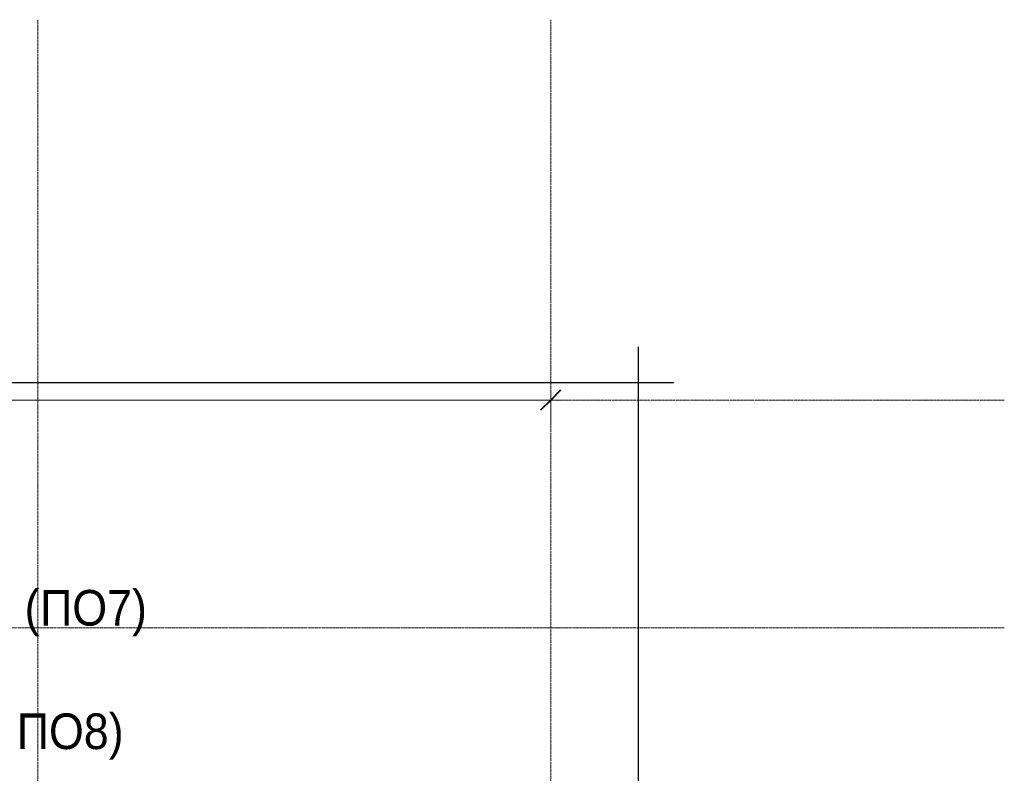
# Model space of a CAD drawing. Header units: millimetres. Extents: x 2030 to 93988, y -10431 to 40770.
# Tile 54 of 54: x 87077 to 93988, y 35479 to 40770. Entities that reach past the tile are written whole.
import ezdxf

# ---------------------------------------------------------------- set-up
doc = ezdxf.new("R2010")
doc.units = ezdxf.units.MM
doc.linetypes.add('ADSK_Линия сетки', pattern=[25, 20, -2.5, 0, -2.5])
doc.linetypes.add('Линия сетки', pattern=[25, 20, -2.5, 0, -2.5])
for name, color, linetype, lineweight in [('Оси', 7, 'Continuous', 9), ('Размеры', 7, 'Continuous', 9), ('Размеры-100', 7, 'Continuous', 9), ('Текстовые примечания', 7, 'Continuous', 9)]:
    doc.layers.add(name, color=color, linetype=linetype, lineweight=lineweight)
doc.styles.add('Arial', font='arial.ttf', dxfattribs={"width": 0.9, "height": 250})
doc.dimstyles.new('Основной_2_5_мм', dxfattribs={"dimscale": 304.8, "dimtxt": 255.06485, "dimasz": 0.463911, "dimexe": 0.492126, "dimexo": 0.492126, "dimgap": 0.098425, "dimtad": 1, "dimdec": 0, "dimdsep": 46, "dimtxsty": 'Arial', "dimblk1": 'OBLIQUE', "dimblk2": 'OBLIQUE', "dimsah": 1, "dimcen": 0.09, "dimdle": 0.492126, "dimazin": 2, "dimtfac": 1, "dimtdec": 4, "dimtix": 1, "dimtmove": 0, "dimatfit": 3, "dimfxl": 1, "dimtvp": 1, "dimtolj": 1, "dimtzin": 0, "dimlwd": 20, "dimlwe": 20, "dimarcsym": 2})

# ---------------------------------------------------------------- blocks, each defined once
blk = doc.blocks.new('DIMBLOCK19-МКСС_LB01_-7_650__Кабельные конструкции под К4')
at = {"layer": 'Размеры-100', "lineweight": 40, "transparency": 16777216}
for p, q in [((51204.1, 38100), (51274.8, 38170.7)), ((90804.1, 38100), (90874.8, 38170.7)), ((51204.1, 38100), (51133.4, 38029.3)), ((90804.1, 38100), (90733.4, 38029.3))]:
    blk.add_line(p, q, dxfattribs=at)
at = {"layer": 'Размеры-100', "lineweight": 20, "transparency": 16777216}
for p, q in [((51204.1, 38100), (51204.1, 38150)), ((90804.1, 38100), (90804.1, 38150)), ((90804.1, 38100), (51204.1, 38100)), ((51204.1, 38100), (51204.1, 37950)), ((90804.1, 38100), (90804.1, 37950))]:
    blk.add_line(p, q, dxfattribs=at)
at = {"layer": 'Размеры-100', "color": 0, "lineweight": 20, "transparency": 16777216, "insert": (70572.4, 38454.6), "char_height": 250, "width": 1035.956, "attachment_point": 1, "line_spacing_factor": 0.941778, "style": 'Arial'}
blk.add_mtext('39600', dxfattribs=at)
blk = doc.blocks.new('_Oblique')
at = {"color": 0, "linetype": 'ByBlock', "lineweight": -2}
blk.add_line((-0.5, -0.5), (0.5, 0.5), dxfattribs=at)
blk = doc.blocks.new('*U339')
at = {"color": 0, "linetype": 'ByBlock', "lineweight": -2, "ltscale": 0.5}
for points in [[(-2.5, 305.237), (281.782, 305.237), (283.032, 310.237), (285.532, 300.237), (286.782, 305.237), (571.065, 305.237)], [(568.565, 307.737), (568.565, 155.118), (573.565, 153.868), (563.565, 151.368), (568.565, 150.118), (568.565, -2.5)]]:
    blk.add_lwpolyline(points, dxfattribs=at)

msp = doc.modelspace()

# ---------------------------------------------------------------- linework, layer by layer
at = {"layer": 'Оси', "linetype": 'Линия сетки'}
for p, q in [((87204.054, 5195.282), (87204.054, 40769.908)), ((90804.054, 5195.282), (90804.054, 40769.908))]:
    msp.add_line(p, q, dxfattribs=at)
at = {"layer": 'Оси', "linetype": 'ADSK_Линия сетки'}
for p, q in [((93987.74, 38100), (32000.435, 38100)), ((93987.74, 36500), (32000.435, 36500))]:
    msp.add_line(p, q, dxfattribs=at)

# ---------------------------------------------------------------- block references
at = {"xscale": 100, "yscale": 100, "zscale": 100}
msp.add_blockref('*U339', (34561.564, 7699.621), dxfattribs=at)

# ---------------------------------------------------------------- texts
at = {"layer": 'Текстовые примечания', "char_height": 250, "attachment_point": 1, "style": 'Arial'}
for s, insert, width in [(' 7.2 (', (86499.689, 36766.518), 873.03769), ('ПО', (87220.017, 36766.518), 569.99981), ('7)', (87690.314, 36766.518), 339.11381), ('ПО', (87056.264, 35899.672), 569.99981), ('8)', (87526.561, 35899.672), 339.11381)]:
    msp.add_mtext(s, dxfattribs=dict(at, insert=insert, width=width))

# ---------------------------------------------------------------- dimensions: what is measured, and where the dimension line sits
at = {"layer": 'Размеры', "lineweight": 20}
dim = msp.add_linear_dim(base=(51204.054, 38100), p1=(90804.054, 38000.015), p2=(51204.054, 38000.015), dimstyle='Основной_2_5_мм', override={"dimpost": '<>', "dimfxl": 39600}, dxfattribs=at)
dim.commit()
dim.dimension.update_dxf_attribs({"geometry": 'DIMBLOCK19-МКСС_LB01_-7_650__Кабельные конструкции под К4', "text_midpoint": (71004.054, 38257.729)})

doc.saveas('drawing.dxf')
